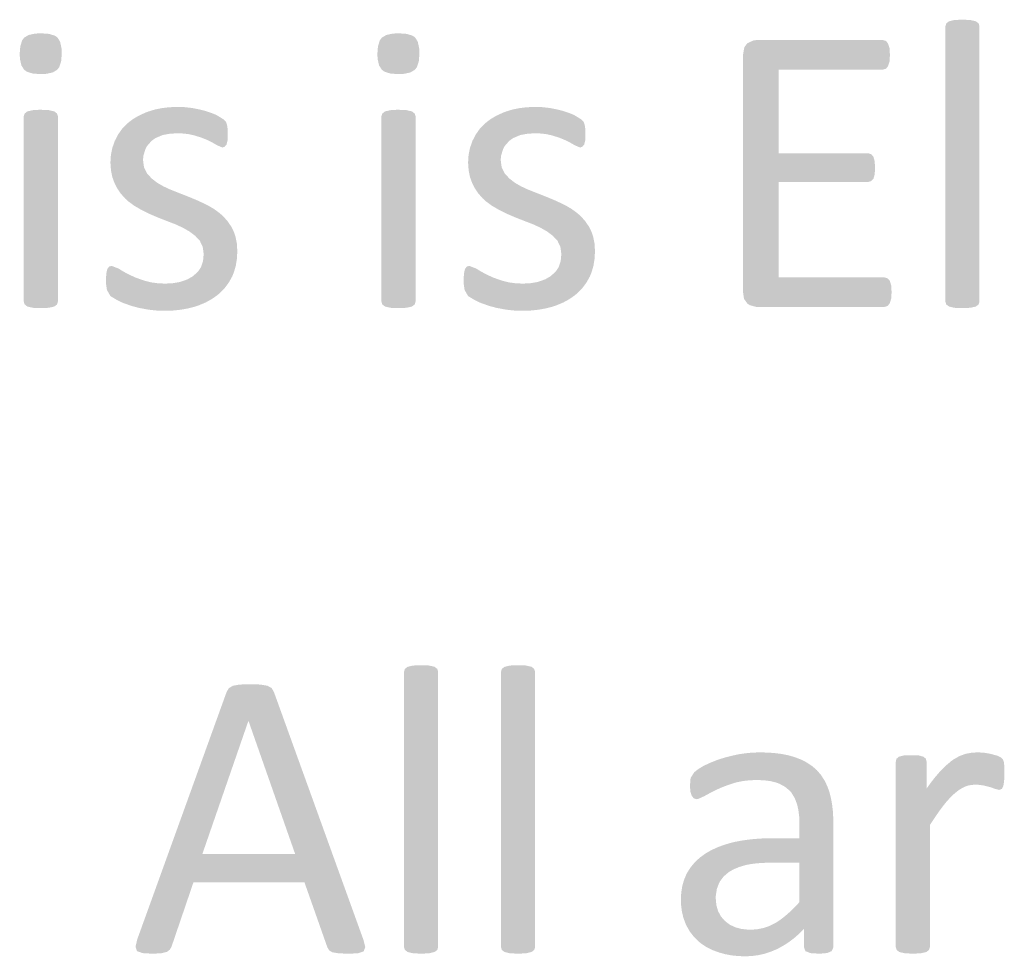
# Model space of a CAD drawing. Header units: millimetres. Extents: x 502444 to 745500, y -417645 to -375189.
# Tile 126 of 208: x 718540 to 719127, y -412549 to -411991. Entities that reach past the tile are written whole.
import ezdxf

# ---------------------------------------------------------------- set-up
doc = ezdxf.new("R2010")
doc.units = ezdxf.units.MM
doc.layers.add('PDF2_Solid Fills', color=7, linetype='Continuous')

msp = doc.modelspace()

# ---------------------------------------------------------------- hatches: boundary and pattern name
at = {"layer": 'PDF2_Solid Fills', "lineweight": 25, "transparency": 33554559}
for points in [[(719112.46592, -412159.02452), (719111.97275, -412160.62254), (719110.37496, -412161.85182), (719107.3013, -412162.58975), (719103.54704, -412162.8236), (719102.26043, -412162.8352), (719098.16041, -412162.67733), (719097.34331, -412162.58975), (719094.26784, -412161.85182), (719092.67005, -412160.62254), (719092.1787, -412159.02452), (719092.1787, -411994.78258), (719092.67005, -411993.06149), (719094.26784, -411991.83244), (719097.34331, -411991.09451), (719101.12851, -411990.85862), (719102.26043, -411990.84838), (719106.3914, -411990.99897), (719107.3013, -411991.09451), (719110.37496, -411991.83244), (719111.97275, -411993.06149), (719112.46592, -411994.78258)], [(718553.03707, -411998.96245), (718549.51029, -411999.14397), (718545.67959, -411999.99564), (718543.07727, -412001.54407), (718541.87619, -412003.1546), (718540.74791, -412006.57356), (718540.37303, -412011.25593), (718540.52772, -412014.34778), (718541.41215, -412018.19326), (718543.07727, -412020.72188), (718544.6514, -412021.85039), (718548.08174, -412022.94068), (718552.7914, -412023.30373), (718556.31819, -412023.12221), (718560.14888, -412022.27054), (718562.75121, -412020.72188), (718563.95228, -412019.11158), (718565.08056, -412015.69239), (718565.45544, -412011.0098), (718565.30622, -412007.88883), (718564.46183, -412004.01764), (718562.87313, -412001.42101), (718561.22803, -412000.33776), (718557.7522, -411999.30616)], [(718766.2348, -411998.96245), (718762.70619, -411999.14397), (718758.87732, -411999.99564), (718756.275, -412001.54407), (718755.0721, -412003.1546), (718753.94564, -412006.57356), (718753.57076, -412011.25593), (718753.72544, -412014.34778), (718754.60805, -412018.19326), (718756.275, -412020.72188), (718757.84913, -412021.85039), (718761.27765, -412022.94068), (718765.98731, -412023.30373), (718769.5141, -412023.12221), (718773.34479, -412022.27054), (718775.94711, -412020.72188), (718777.15001, -412019.11158), (718778.27647, -412015.69239), (718778.65135, -412011.0098), (718778.50213, -412007.88883), (718777.65773, -412004.01764), (718776.06904, -412001.42101), (718774.42576, -412000.33776), (718770.9481, -411999.30616)], [(719054.92542, -412003.01925), (718979.43253, -412003.01925), (718977.89843, -412003.15983), (718974.14599, -412004.8634), (718972.31708, -412007.27032), (718971.56368, -412011.6249), (718971.56368, -412153.49208), (718972.09506, -412157.23543), (718974.14599, -412160.13051), (718975.57272, -412161.08955), (718979.43253, -412162.09772), (719055.78437, -412162.09772), (719057.62966, -412161.60615), (719058.98177, -412160.0079), (719059.84254, -412157.18038), (719060.08822, -412153.36924), (719059.84254, -412149.18983), (719058.98177, -412146.48514), (719057.62966, -412145.0095), (719055.78437, -412144.51793), (718992.71167, -412144.51793), (718992.71167, -412087.5989), (719046.07206, -412087.5989), (719047.91552, -412087.1071), (719049.26946, -412085.75498), (719050.00648, -412083.17313), (719050.25216, -412079.36245), (719050.00648, -412075.30519), (719049.26946, -412072.6005), (719047.91552, -412071.00248), (719046.07206, -412070.51091), (718992.71167, -412070.51091), (718992.71167, -412020.59905), (719054.92542, -412020.59905), (719056.76889, -412020.10747), (719057.99908, -412018.50877), (719058.85985, -412015.80453), (719059.10552, -412011.99386), (719058.85985, -412007.81353), (719057.99908, -412005.10884), (719056.76889, -412003.51128)], [(718634.79921, -412042.85051), (718633.49986, -412042.86166), (718629.00494, -412043.09187), (718624.7939, -412043.61734), (718620.86494, -412044.43807), (718617.21804, -412045.5552), (718615.08341, -412046.36638), (718611.15263, -412048.19233), (718607.64222, -412050.2983), (718604.554, -412052.68521), (718604.18823, -412053.02028), (718601.27835, -412056.11236), (718634.55353, -412058.58616), (718636.80645, -412058.63962), (718641.04114, -412059.07251), (718644.88094, -412059.93828), (718648.96459, -412061.29699), (718652.62786, -412062.76581), (718654.62237, -412063.7617), (718658.03633, -412065.7164), (718661.23373, -412067.06874), (718662.58585, -412066.57694), (718663.69229, -412065.22459), (718664.30738, -412062.64297), (718664.43113, -412059.07774), (718664.30738, -412055.75886), (718663.93796, -412053.42269), (718663.32287, -412051.82467), (718661.60315, -412050.10358), (718657.79065, -412047.76786), (718655.78886, -412046.89276), (718651.64334, -412045.43168), (718647.95277, -412044.43853), (718643.65257, -412043.58799), (718643.1503, -412043.50678), (718638.97566, -412043.01453)], [(718847.99693, -412042.85051), (718846.69577, -412042.86166), (718842.20267, -412043.09187), (718837.99163, -412043.61734), (718834.06085, -412044.43807), (718830.41395, -412045.5552), (718828.27932, -412046.36638), (718824.34853, -412048.19233), (718820.83813, -412050.2983), (718817.74991, -412052.68521), (718817.38413, -412053.02028), (718814.47426, -412056.11236), (718847.75126, -412058.58616), (718850.00418, -412058.63962), (718854.23887, -412059.07251), (718858.07867, -412059.93828), (718862.16049, -412061.29699), (718865.82377, -412062.76581), (718867.8201, -412063.7617), (718871.23405, -412065.7164), (718874.43146, -412067.06874), (718875.78357, -412066.57694), (718876.89001, -412065.22459), (718877.50511, -412062.64297), (718877.62704, -412059.07774), (718877.50511, -412055.75886), (718877.13569, -412053.42269), (718876.52059, -412051.82467), (718874.79906, -412050.10358), (718870.98838, -412047.76786), (718868.98659, -412046.89276), (718864.84107, -412045.43168), (718861.1505, -412044.43853), (718856.84848, -412043.58799), (718856.34803, -412043.50678), (718852.17157, -412043.01453)], [(718552.91333, -412044.5716), (718551.78323, -412044.58115), (718547.99621, -412044.81727), (718544.92255, -412045.5552), (718543.32476, -412046.78426), (718542.83159, -412048.38227), (718542.83159, -412159.02452), (718543.32476, -412160.62254), (718544.92255, -412161.85182), (718547.99621, -412162.58975), (718548.81512, -412162.67733), (718552.91333, -412162.8352), (718554.19993, -412162.8236), (718557.95601, -412162.58975), (718561.02967, -412161.85182), (718562.62746, -412160.62254), (718563.11881, -412159.02452), (718563.11881, -412048.38227), (718562.62746, -412046.78426), (718561.02967, -412045.5552), (718557.95601, -412044.81727), (718557.04611, -412044.72219)], [(718766.11106, -412044.5716), (718764.97914, -412044.58115), (718761.19394, -412044.81727), (718758.11846, -412045.5552), (718756.52067, -412046.78426), (718756.02932, -412048.38227), (718756.02932, -412159.02452), (718756.52067, -412160.62254), (718758.11846, -412161.85182), (718761.19394, -412162.58975), (718762.01103, -412162.67733), (718766.11106, -412162.8352), (718767.39766, -412162.8236), (718771.15192, -412162.58975), (718774.22558, -412161.85182), (718775.82337, -412160.62254), (718776.31654, -412159.02452), (718776.31654, -412048.38227), (718775.82337, -412046.78426), (718774.22558, -412045.5552), (718771.15192, -412044.81727), (718770.24202, -412044.72219)], [(718601.27835, -412056.11236), (718598.89986, -412059.48424), (718597.05458, -412063.13477), (718596.90354, -412063.49123), (718595.55324, -412067.44908), (718594.7416, -412071.50998), (718594.47227, -412075.67415), (718594.47591, -412076.24171), (718594.78892, -412080.70251), (718595.60783, -412084.73407), (718596.93083, -412088.33615), (718598.1956, -412090.88069), (718600.474, -412094.36494), (718603.20189, -412097.43382), (718605.18184, -412099.21587), (718608.52118, -412101.69695), (718612.17718, -412103.82612), (718614.71945, -412105.17119), (718618.49919, -412106.98099), (718622.38084, -412108.62086), (718624.6829, -412109.54441), (718628.61004, -412111.0867), (718632.46257, -412112.55483), (718633.95117, -412113.17083), (718637.80917, -412114.98746), (718641.31594, -412116.9806), (718641.5234, -412117.1114), (718644.96647, -412119.69871), (718647.70892, -412122.63543), (718647.75988, -412122.70435), (718649.47413, -412126.24274), (718650.04555, -412130.50336), (718649.66885, -412134.63228), (718648.44594, -412138.37107), (718646.71167, -412141.00411), (718643.65257, -412143.78045), (718640.44971, -412145.64803), (718636.39699, -412147.09955), (718635.44524, -412147.33453), (718631.44348, -412147.98807), (718627.05411, -412148.20622), (718662.47848, -412150.97392), (718664.95888, -412147.67279), (718667.01162, -412144.0259), (718668.10168, -412141.34737), (718669.20449, -412137.46458), (718669.86508, -412133.31724), (718670.08527, -412128.90489), (718670.08527, -412128.78638), (718669.81776, -412124.2985), (718669.03888, -412120.23988), (718667.75046, -412116.61163), (718666.4857, -412114.21996), (718664.1345, -412110.7771), (718661.35566, -412107.76032), (718659.4212, -412106.0679), (718656.06184, -412103.61866), (718652.38037, -412101.49063), (718649.70161, -412100.18378), (718645.87819, -412098.43403), (718642.05296, -412096.81918), (718639.49795, -412095.81032), (718635.57626, -412094.26849), (718631.72555, -412092.76192), (718630.10956, -412092.10724), (718626.23701, -412090.30768), (718622.75026, -412088.33615), (718622.46273, -412088.1544), (718619.06697, -412085.55594), (718616.35728, -412082.55871), (718616.20441, -412082.35512), (718614.47377, -412078.83607), (718613.89872, -412074.56771), (718614.0807, -412072.10529), (718615.25083, -412068.17473), (718616.30268, -412066.15884), (718619.06151, -412063.01193), (718621.41816, -412061.3914), (718625.45449, -412059.69215), (718626.16786, -412059.50357), (718630.10592, -412058.81569), (718634.55353, -412058.58616)], [(718814.47426, -412056.11236), (718812.09577, -412059.48424), (718810.25048, -412063.13477), (718810.09944, -412063.49123), (718808.74914, -412067.44908), (718807.93751, -412071.50998), (718807.66818, -412075.67415), (718807.67182, -412076.24171), (718807.98482, -412080.70251), (718808.80374, -412084.73407), (718810.12674, -412088.33615), (718811.39151, -412090.88069), (718813.6699, -412094.36494), (718816.39779, -412097.43382), (718818.37957, -412099.21587), (718821.71709, -412101.69695), (718825.37309, -412103.82612), (718827.91718, -412105.17119), (718831.69692, -412106.98099), (718835.57857, -412108.62086), (718837.8788, -412109.54441), (718841.80595, -412111.0867), (718845.6603, -412112.55483), (718847.1489, -412113.17083), (718851.00689, -412114.98746), (718854.51366, -412116.9806), (718854.7193, -412117.1114), (718858.16238, -412119.69871), (718860.90665, -412122.63543), (718860.95578, -412122.70435), (718862.67004, -412126.24274), (718863.24146, -412130.50336), (718862.86476, -412134.63228), (718861.64367, -412138.37107), (718859.90939, -412141.00411), (718856.84848, -412143.78045), (718853.64743, -412145.64803), (718849.59472, -412147.09955), (718848.64296, -412147.33453), (718844.64121, -412147.98807), (718840.25001, -412148.20622), (718875.6762, -412150.97392), (718878.1566, -412147.67279), (718880.20934, -412144.0259), (718881.29941, -412141.34737), (718882.40039, -412137.46458), (718883.0628, -412133.31724), (718883.283, -412128.90489), (718883.283, -412128.78638), (718883.01549, -412124.2985), (718882.23661, -412120.23988), (718880.94819, -412116.61163), (718879.68342, -412114.21996), (718877.33223, -412110.7771), (718874.55338, -412107.76032), (718872.61893, -412106.0679), (718869.25956, -412103.61866), (718865.57809, -412101.49063), (718862.89934, -412100.18378), (718859.0741, -412098.43403), (718855.25068, -412096.81918), (718852.69386, -412095.81032), (718848.77399, -412094.26849), (718844.92328, -412092.76192), (718843.30729, -412092.10724), (718839.43292, -412090.30768), (718835.94617, -412088.33615), (718835.65864, -412088.1544), (718832.2647, -412085.55594), (718829.55318, -412082.55871), (718829.40032, -412082.35512), (718827.6715, -412078.83607), (718827.09462, -412074.56771), (718827.27661, -412072.10529), (718828.44674, -412068.17473), (718829.50041, -412066.15884), (718832.25924, -412063.01193), (718834.61407, -412061.3914), (718838.65222, -412059.69215), (718839.36377, -412059.50357), (718843.30183, -412058.81569), (718847.75126, -412058.58616)], [(718595.20929, -412137.6336), (718593.73343, -412138.00256), (718592.62699, -412139.47752), (718592.01371, -412142.05937), (718591.76804, -412145.99311), (718591.82627, -412148.20622), (718592.38131, -412152.0169), (718594.34853, -412155.45929), (718594.88355, -412155.90606), (718598.65237, -412158.16398), (718601.69145, -412159.59799), (718605.90612, -412161.11412), (718607.2, -412161.54678), (718611.12715, -412162.60909), (718615.49651, -412163.4503), (718618.2244, -412163.88659), (718622.36992, -412164.29651), (718626.68468, -412164.43345), (718627.8166, -412164.42526), (718632.19324, -412164.23099), (718636.39518, -412163.77809), (718640.41877, -412163.067), (718644.26585, -412162.09772), (718647.24851, -412161.12094), (718651.16655, -412159.4731), (718654.76249, -412157.50385), (718658.03633, -412155.21316), (718659.57043, -412153.92861), (718662.47848, -412150.97392), (718627.05411, -412148.20622), (718622.7812, -412148.0272), (718618.64841, -412147.45328), (718614.88141, -412146.48514), (718613.40009, -412146.02063), (718609.3219, -412144.53817), (718605.78419, -412142.91991), (718602.58316, -412141.23682), (718599.26746, -412139.23161)], [(718808.4052, -412137.6336), (718806.93116, -412138.00256), (718805.82471, -412139.47752), (718805.20962, -412142.05937), (718804.96394, -412145.99311), (718805.02218, -412148.20622), (718805.57722, -412152.0169), (718807.54443, -412155.45929), (718808.07946, -412155.90606), (718811.84828, -412158.16398), (718814.88735, -412159.59799), (718819.10203, -412161.11412), (718820.39591, -412161.54678), (718824.32306, -412162.60909), (718828.69242, -412163.4503), (718831.42212, -412163.88659), (718835.56583, -412164.29651), (718839.88241, -412164.43345), (718841.01251, -412164.42526), (718845.39097, -412164.23099), (718849.59108, -412163.77809), (718853.6165, -412163.067), (718857.46357, -412162.09772), (718860.44624, -412161.12094), (718864.36428, -412159.4731), (718867.96022, -412157.50385), (718871.23405, -412155.21316), (718872.76815, -412153.92861), (718875.6762, -412150.97392), (718840.25001, -412148.20622), (718835.9771, -412148.0272), (718831.84432, -412147.45328), (718828.07732, -412146.48514), (718826.59782, -412146.02063), (718822.51781, -412144.53817), (718818.9801, -412142.91991), (718815.78088, -412141.23682), (718812.46337, -412139.23161)], [(718789.77947, -412543.88696), (718789.2863, -412545.48498), (718787.68851, -412546.71449), (718784.61486, -412547.4522), (718780.86059, -412547.68627), (718779.57399, -412547.6981), (718775.47397, -412547.54), (718774.65687, -412547.4522), (718771.5814, -412546.71449), (718769.9836, -412545.48498), (718769.49226, -412543.88696), (718769.49226, -412379.64525), (718769.9836, -412377.92394), (718771.5814, -412376.69488), (718774.65687, -412375.95741), (718778.44207, -412375.72106), (718779.57399, -412375.71128), (718783.70495, -412375.86187), (718784.61486, -412375.95741), (718787.68851, -412376.69488), (718789.2863, -412377.92394), (718789.77947, -412379.64525)], [(718847.56564, -412543.88696), (718847.07429, -412545.48498), (718845.4765, -412546.71449), (718842.40285, -412547.4522), (718838.64676, -412547.68627), (718837.36016, -412547.6981), (718833.26195, -412547.54), (718832.44304, -412547.4522), (718829.36938, -412546.71449), (718827.77159, -412545.48498), (718827.27842, -412543.88696), (718827.27842, -412379.64525), (718827.77159, -412377.92394), (718829.36938, -412376.69488), (718832.44304, -412375.95741), (718836.23006, -412375.72106), (718837.36016, -412375.71128), (718841.49294, -412375.86187), (718842.40285, -412375.95741), (718845.4765, -412376.69488), (718847.07429, -412377.92394), (718847.56564, -412379.64525)], [(718677.40272, -412387.14422), (718675.32996, -412387.15491), (718671.37734, -412387.26728), (718667.44291, -412388.00476), (718665.10628, -412389.35733), (718663.75416, -412391.56999), (718610.39377, -412539.33813), (718609.40925, -412543.64106), (718610.27002, -412546.22269), (718613.46742, -412547.32913), (718614.76131, -412547.50179), (718619.24531, -412547.6981), (718620.90497, -412547.6824), (718624.90127, -412547.4522), (718628.2206, -412546.59165), (718629.94214, -412545.23954), (718630.92666, -412543.39493), (718643.9583, -412505.16237), (718710.10648, -412505.16237), (718649.24666, -412488.32005), (718676.66388, -412409.02672), (718676.78762, -412409.02672), (718691.91022, -412391.69305), (718690.55811, -412389.35733), (718688.09955, -412388.00476), (718683.91763, -412387.26728), (718681.94496, -412387.19631)], [(718691.91022, -412391.69305), (718676.78762, -412409.02672), (718704.57426, -412488.32005), (718649.24666, -412488.32005), (718710.10648, -412505.16237), (718723.75504, -412543.88696), (718724.86148, -412545.73111), (718726.58302, -412546.83756), (718730.02427, -412547.4522), (718731.4874, -412547.57708), (718736.04966, -412547.6981), (718738.28438, -412547.67399), (718742.19697, -412547.4522), (718745.39437, -412546.34553), (718746.37706, -412543.7639), (718745.27062, -412539.46165)], [(718981.70547, -412427.71296), (718980.8174, -412427.71865), (718976.86842, -412427.87242), (718972.94309, -412428.23956), (718969.04143, -412428.8194), (718968.95408, -412428.83669), (718964.91411, -412429.70679), (718961.09069, -412430.68448), (718957.48383, -412431.76977), (718955.20179, -412432.59891), (718951.48393, -412434.1139), (718948.13912, -412435.70351), (718945.1419, -412437.4694), (718942.48316, -412439.51487), (718940.39402, -412442.83397), (718940.21386, -412443.63969), (718979.86018, -412444.18608), (718980.03852, -412444.18654), (718984.39332, -412444.37329), (718988.26951, -412444.90582), (718991.66346, -412445.78456), (718993.18299, -412446.38509), (718996.65883, -412448.28497), (718999.5323, -412450.70191), (719000.45858, -412451.83542), (719002.42762, -412455.10811), (719003.83615, -412458.93858), (719004.54587, -412462.1303), (719005.02812, -412466.01422), (719005.18826, -412470.24891), (719005.18826, -412478.8541), (718989.94374, -412478.8541), (718985.96746, -412478.90847), (718981.82194, -412479.08794), (718977.822, -412479.39413), (718973.96947, -412479.82565), (718970.26434, -412480.38319), (718966.70479, -412481.06698), (718963.36909, -412481.90228), (718959.4201, -412483.12587), (718955.75137, -412484.54168), (718952.35925, -412486.15039), (718949.24556, -412487.95109), (718948.93984, -412488.14899), (718945.6842, -412490.53885), (718942.8271, -412493.2076), (719005.18826, -412493.48353), (719005.18826, -412516.96405), (719002.66055, -412519.68102), (718999.63239, -412522.66187), (718996.66611, -412525.27193), (718993.76533, -412527.51188), (718990.92643, -412529.38037), (718987.42512, -412531.15082), (718983.77277, -412532.42127), (719007.89432, -412532.9456), (719007.89432, -412544.01003), (719008.75509, -412546.22269), (719011.58307, -412547.32913), (719012.46022, -412547.47381), (719016.62393, -412547.6981), (719018.01063, -412547.68036), (719021.6648, -412547.32913), (719024.36903, -412546.22269), (719025.35355, -412544.01003), (719025.35355, -412469.38814), (719025.30805, -412466.57745), (719025.06056, -412462.40281), (719024.59651, -412458.46793), (719023.91408, -412454.77259), (719023.01692, -412451.31655), (719021.8122, -412447.9333), (719020.09067, -412444.39081), (719017.99061, -412441.1743), (719015.51749, -412438.28513), (719015.43196, -412438.20097), (719012.66221, -412435.80155), (719009.49757, -412433.7049), (719005.94166, -412431.90989), (719001.99268, -412430.41765), (719001.28296, -412430.19517), (718997.89084, -412429.30165), (718994.23848, -412428.60626), (718990.32226, -412428.11013), (718986.14398, -412427.81236)], [(719071.82779, -412429.43404), (719071.10351, -412429.43632), (719067.28009, -412429.55711), (719064.45211, -412430.29458), (719062.97625, -412431.52409), (719062.60683, -412433.24517), (719062.60683, -412543.88696), (719063.09818, -412545.48498), (719064.69779, -412546.71449), (719067.77144, -412547.4522), (719068.59036, -412547.54), (719072.68856, -412547.6981), (719073.97517, -412547.68627), (719077.72943, -412547.4522), (719080.80308, -412546.71449), (719082.40269, -412545.48498), (719082.89404, -412543.88696), (719082.89404, -412471.10945), (719084.13697, -412469.17773), (719086.46451, -412465.67164), (719088.67375, -412462.50449), (719090.76289, -412459.67606), (719092.36432, -412457.65584), (719095.04308, -412454.64065), (719097.64904, -412452.17709), (719100.58803, -412449.88026), (719080.92683, -412449.34956), (719080.92683, -412433.24517), (719080.55741, -412431.52409), (719079.08337, -412430.29458), (719076.37731, -412429.55711), (719075.87687, -412429.52685)], [(719111.17385, -412427.71296), (719108.03832, -412427.8822), (719104.16396, -412428.5735), (719104.14393, -412428.57942), (719100.58803, -412429.90037), (719097.03395, -412431.89283), (719095.49257, -412433.02156), (719092.56996, -412435.51061), (719089.5327, -412438.53126), (719088.35347, -412439.78829), (719085.95678, -412442.57533), (719083.48184, -412445.76272), (719109.81992, -412446.89123), (719110.75348, -412446.90715), (719114.61511, -412447.3828), (719118.67328, -412448.36641), (719121.87068, -412449.4724), (719124.20549, -412450.08749), (719125.8051, -412449.4724), (719126.66405, -412447.87438), (719127.15722, -412445.04663), (719127.18634, -412444.54663), (719127.27915, -412440.49824), (719127.27915, -412439.77646), (719127.27915, -412435.94964), (719127.03347, -412433.4913), (719126.54213, -412432.01567), (719125.55761, -412430.90922), (719123.09905, -412429.67994), (719119.0427, -412428.5735), (719114.86078, -412427.83602)], [(718940.21386, -412443.63969), (718939.90267, -412447.75177), (718940.14834, -412451.07064), (718941.00911, -412453.65227), (718942.23748, -412455.12768), (718943.95902, -412455.61925), (718944.65237, -412455.53736), (718948.50854, -412453.77533), (718948.91072, -412453.54262), (718952.11176, -412451.79879), (718956.00797, -412449.84136), (718958.74132, -412448.63688), (718962.40095, -412447.24154), (718966.45912, -412445.90717), (718967.99868, -412445.49475), (718971.68197, -412444.76796), (718975.63641, -412444.33144), (718979.86018, -412444.18608)], [(719083.48184, -412445.76272), (719080.92683, -412449.34956), (719100.58803, -412449.88026), (719103.79635, -412448.12028), (719105.9692, -412447.38576), (719109.81992, -412446.89123)], [(718942.8271, -412493.2076), (718940.36672, -412496.15637), (718938.30306, -412499.38425), (718937.77714, -412500.38424), (718936.33949, -412503.79365), (718935.31312, -412507.46807), (718934.69802, -412511.4075), (718934.49238, -412515.61193), (718934.60157, -412518.68696), (718935.10202, -412522.66232), (718936.00828, -412526.39065), (718937.32036, -412529.8724), (718937.95002, -412531.24067), (718939.91177, -412534.65417), (718976.04951, -412533.43718), (718974.79202, -412533.41557), (718970.56824, -412532.97699), (718966.83036, -412531.9736), (718963.57473, -412530.40606), (718960.80316, -412528.27438), (718958.45379, -412525.63089), (718956.68494, -412522.41892), (718955.62399, -412518.75156), (718955.27094, -412514.62833), (718955.31826, -412513.09241), (718955.92607, -412509.17596), (718957.23816, -412505.65417), (718957.75134, -412504.68422), (718960.0261, -412501.66334), (718963.13979, -412499.01529), (718965.67296, -412497.54853), (718969.24525, -412496.03763), (718973.34527, -412494.83587), (718975.75106, -412494.37228), (718979.46165, -412493.87843), (718983.49616, -412493.58226), (718987.85278, -412493.48353), (719005.18826, -412493.48353)], [(718983.77277, -412532.42127), (718979.98029, -412533.18354), (718976.04951, -412533.43718), (718939.91177, -412534.65417), (718942.28298, -412537.72214), (718945.06546, -412540.4448), (718946.55771, -412541.66339), (718949.71871, -412543.76731), (718953.23822, -412545.53276), (718957.11441, -412546.96062), (718957.32187, -412547.02886), (718960.89051, -412548.02043), (718964.67025, -412548.72947), (718968.65745, -412549.15417), (718972.8521, -412549.29634), (718976.78289, -412549.12528), (718980.6518, -412548.60982), (718984.44246, -412547.74928), (718988.15486, -412546.54343), (718991.7872, -412544.99341), (718992.28765, -412544.74682), (718995.65065, -412542.90632), (718998.89173, -412540.8058), (719002.01452, -412538.44597), (719005.01356, -412535.8259), (719007.89432, -412532.9456)]]:
    msp.add_hatch(color=256, dxfattribs=at).paths.add_polyline_path(points)

doc.saveas('drawing.dxf')
